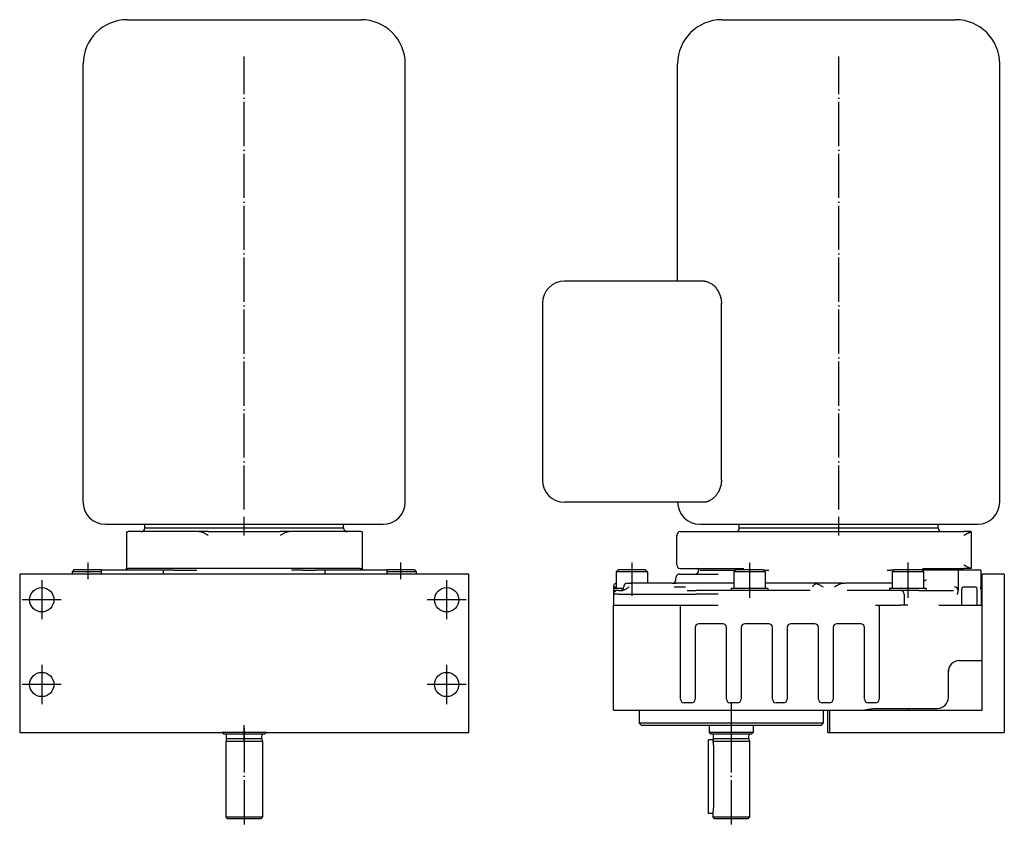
# Model space of a CAD drawing. Header units: inches. Extents: x -410 to 301, y -895 to 257.
# Tile 32 of 32: x -61 to 207, y -111 to 108. Entities that reach past the tile are written whole.
import ezdxf

# ---------------------------------------------------------------- set-up
doc = ezdxf.new("R2010")
doc.units = ezdxf.units.IN
doc.linetypes.add('DOT_CENTER', pattern=[14, 12, -1, 0, -1])
doc.layers.add('1', color=7, linetype='Continuous')

# ---------------------------------------------------------------- blocks, each defined once
blk = doc.blocks.new('20W_30W_Motor__28', base_point=(81, -29.5))
at = {"color": 7, "linetype": 'Continuous'}
for p, q in [((129.75, 108.5), (193.25, 108.5)), ((117.75, 37.5), (117.75, 96.5)), ((205.25, -22.5), (205.25, 96.5)), ((117.75, 37.5), (87, 37.5)), ((124.92, 37.5), (117.75, 37.5)), ((81, 31.5), (81, -16.5)), ((129.66, -16.5), (129.66, 31.5)), ((117.75, -22.5), (87, -22.5)), ((124.92, -22.5), (117.75, -22.5)), ((123.75, -28.5), (134.5, -28.5)), ((134.5, -28.5), (188.5, -28.5)), ((134.5, -29.5), (134.5, -28.5)), ((188.5, -28.5), (199.25, -28.5)), ((188.5, -29.5), (188.5, -28.5)), ((134.5, -29.5), (188.5, -29.5))]:
    blk.add_line(p, q, dxfattribs=at)
for centre, radius, start, end in [((129.75, 96.5), 12, 90, 180), ((193.25, 96.5), 12, 0, 90), ((87, 31.5), 6, 90, 180), ((87, -16.5), 6, 180, 270), ((123.75, -22.5), 6, 180, 270), ((199.25, -22.5), 6, 270, 0)]:
    blk.add_arc(centre, radius, start, end, dxfattribs=at)
for points, knots in [([(124.92, 37.5), (125.05, 37.49), (125.3, 37.48), (125.69, 37.4), (126.07, 37.27), (126.45, 37.1), (126.82, 36.88), (127.13, 36.66), (127.38, 36.46), (127.56, 36.3), (127.74, 36.12), (128.12, 35.73), (128.63, 35.06), (129.07, 34.23), (129.33, 33.54), (129.48, 33.01), (129.59, 32.46), (129.64, 32.02), (129.65, 31.7), (129.66, 31.57), (129.66, 31.5)], [0, 0, 0, 0, 0.37339, 0.754221, 1.191397, 1.574994, 2.019068, 2.477759, 2.719745, 2.965449, 3.219044, 3.476295, 4.586037, 5.751174, 6.252491, 6.822756, 7.377894, 7.938533, 8.140966, 8.343561, 8.343561, 8.343561, 8.343561]), ([(129.66, -16.5), (129.66, -16.57), (129.65, -16.7), (129.63, -17.21), (129.51, -18), (129.21, -18.9), (128.88, -19.58), (128.63, -20), (128.43, -20.31), (128.27, -20.52), (128.1, -20.73), (127.92, -20.93), (127.74, -21.12), (127.56, -21.29), (127.38, -21.45), (127.2, -21.61), (127, -21.75), (126.81, -21.88), (126.62, -22), (126.43, -22.1), (126.24, -22.19), (126.05, -22.27), (125.85, -22.34), (125.67, -22.4), (125.48, -22.44), (125.29, -22.48), (125.1, -22.5), (124.98, -22.5), (124.92, -22.5)], [0, 0, 0, 0, 0.20607, 0.406749, 1.514711, 2.592499, 3.236489, 3.776214, 4.069284, 4.334659, 4.588109, 4.868081, 5.136173, 5.375822, 5.608089, 5.862336, 6.096625, 6.327192, 6.561943, 6.769801, 6.972755, 7.19006, 7.40174, 7.590193, 7.783256, 7.97402, 8.168868, 8.344893, 8.344893, 8.344893, 8.344893])]:
    blk.add_open_spline(points, degree=3, knots=knots, dxfattribs=at)
at = {"layer": '1', "color": 2, "linetype": 'DOT_CENTER'}
for p, q in [((161.5, -24.5), (161.5, 98.5)), ((161.5, -31.5), (161.5, -26.5))]:
    blk.add_line(p, q, dxfattribs=at)
blk = doc.blocks.new('001_G21_BF_B3_20W_30W_Motor_verschmolzen__29', base_point=(100.3, -108.5))
at = {"color": 7, "linetype": 'Continuous'}
for p, q in [((117.5, -39.5), (117.5, -31.5)), ((118.5, -30.5), (120.5, -30.5)), ((120.5, -30.5), (133.5, -30.5)), ((133.5, -30.5), (189.5, -30.5)), ((134.5, -29.5), (188.5, -29.5)), ((189.5, -30.5), (195.5, -30.5)), ((197.5, -30.5), (195.5, -30.5)), ((197.5, -30.56), (197.5, -30.5)), ((197.5, -30.56), (197.5, -40.42)), ((101.55, -40.9), (101.05, -41.4)), ((109.55, -41.4), (101.05, -41.4)), ((101.05, -41.4), (101.05, -44.53)), ((109.05, -40.9), (101.55, -40.9)), ((109.05, -40.9), (109.55, -41.4)), ((109.55, -41.4), (109.55, -44.5)), ((118.3, -42), (122.5, -42)), ((118.5, -40.5), (120.5, -40.5)), ((120.5, -40.5), (123, -40.5)), ((122.5, -42), (123.17, -42)), ((123, -40.5), (135.69, -40.5)), ((123.17, -42), (128.77, -42)), ((123.89, -41), (124.06, -41)), ((124.06, -41), (129.65, -41)), ((129.65, -41), (133.45, -41)), ((133.45, -41), (133.05, -41.4)), ((141.55, -41.4), (133.05, -41.4)), ((133.05, -41.4), (133.05, -44.5)), ((133.55, -40.9), (133.45, -41)), ((141.05, -40.9), (133.55, -40.9)), ((141.05, -40.9), (141.15, -41)), ((141.15, -41), (142.5, -41)), ((141.15, -41), (141.55, -41.4)), ((141.55, -41.4), (141.55, -44.5)), ((174.69, -41), (175.71, -41)), ((176.45, -41), (175.71, -41)), ((176.55, -40.9), (176.05, -41.4)), ((176.05, -41.4), (176.05, -44.5)), ((184.55, -41.4), (176.05, -41.4)), ((184.05, -40.9), (176.55, -40.9)), ((184.05, -40.9), (184.15, -41)), ((184.15, -41), (184.55, -41.4)), ((193.95, -41), (184.15, -41)), ((184.27, -40.5), (195, -40.5)), ((184.55, -41.4), (184.55, -45.9)), ((193.95, -41), (193.95, -46.5)), ((194.5, -41), (193.95, -41)), ((200.11, -41), (194.5, -41)), ((195, -40.5), (195.5, -40.5)), ((197.5, -40.5), (195.5, -40.5)), ((197.5, -40.42), (197.5, -40.5)), ((200.11, -41), (200.11, -45.5)), ((206.5, -42), (200.5, -42)), ((200.5, -50.5), (200.5, -42)), ((206.5, -42), (206.5, -85)), ((101.05, -44.53), (101.05, -45.9)), ((104.09, -44.5), (105.09, -44.5)), ((116.3, -44.5), (105.09, -44.5)), ((116.3, -44.5), (117.35, -44.5)), ((117.3, -43.5), (117.3, -43)), ((129.03, -44.5), (117.35, -44.5)), ((130.4, -44.5), (129.03, -44.5)), ((133.05, -44.5), (130.4, -44.5)), ((133.05, -44.5), (133.05, -45.9)), ((142.5, -44.5), (141.55, -44.5)), ((141.55, -44.5), (141.55, -45.9)), ((155.76, -44.5), (142.5, -44.5)), ((162.57, -44.5), (155.76, -44.5)), ((162.57, -44.5), (163.18, -44.5)), ((174.69, -44.5), (163.18, -44.5)), ((175.37, -44.5), (174.69, -44.5)), ((176.05, -44.5), (175.37, -44.5)), ((176.05, -44.5), (176.05, -45.9)), ((100.3, -45.5), (100.3, -45.9)), ((100.3, -45.5), (101.05, -45.5)), ((101.05, -45.9), (100.3, -45.9)), ((100.3, -45.9), (100.3, -46.5)), ((101.3, -46.5), (100.3, -46.5)), ((100.3, -46.5), (100.3, -47.5)), ((101.8, -47.5), (100.3, -47.5)), ((100.3, -47.5), (100.3, -50.5)), ((103.01, -45.9), (101.05, -45.9)), ((101.8, -46.5), (101.3, -46.5)), ((101.8, -46.5), (102.09, -46.5)), ((101.8, -47.5), (119.85, -47.5)), ((102.09, -46.5), (102.3, -46.5)), ((116.85, -45.5), (119.85, -45.5)), ((119.85, -47.5), (121.25, -47.5)), ((120.35, -46.5), (121.75, -46.5)), ((121.25, -47.5), (122.75, -47.5)), ((121.75, -46.5), (121.96, -46.5)), ((121.96, -46.5), (122.75, -46.5)), ((132.3, -46.5), (122.75, -46.5)), ((127.25, -47.5), (122.75, -47.5)), ((128.75, -47.5), (127.25, -47.5)), ((132.3, -45.9), (132.3, -46.5)), ((133.05, -45.9), (132.3, -45.9)), ((142.3, -46.5), (132.3, -46.5)), ((141.55, -45.9), (133.05, -45.9)), ((142.3, -45.9), (141.55, -45.9)), ((142.3, -45.9), (142.3, -46.5)), ((153.47, -46.5), (142.3, -46.5)), ((153.8, -46.5), (153.47, -46.5)), ((164.13, -46.5), (163.8, -46.5)), ((175.3, -46.5), (164.13, -46.5)), ((176.05, -45.9), (175.3, -45.9)), ((175.3, -45.9), (175.3, -46.5)), ((178.3, -46.5), (175.3, -46.5)), ((184.55, -45.9), (176.05, -45.9)), ((180.3, -46.5), (178.3, -46.5)), ((179.3, -47.5), (179.3, -50.5)), ((183.3, -46.5), (180.3, -46.5)), ((183.3, -46.5), (185.3, -46.5)), ((185.3, -45.9), (184.55, -45.9)), ((185.3, -45.9), (185.3, -46.5)), ((185.3, -46.5), (188.69, -46.5)), ((188.69, -46.5), (190.57, -46.5)), ((190.57, -46.5), (192.67, -46.5)), ((194.98, -50.5), (194.98, -46.5)), ((195.32, -45.5), (198.74, -45.5)), ((199.08, -46.5), (199.08, -50.5)), ((200.3, -50.5), (200.3, -46.4)), ((100.3, -50.5), (101.8, -50.5)), ((100.3, -79), (100.3, -50.5)), ((101.8, -50.5), (118.5, -50.5)), ((118.5, -50.5), (127.25, -50.5)), ((118.5, -76), (118.5, -50.5)), ((127.25, -50.5), (128.75, -50.5)), ((171.5, -50.5), (172.5, -50.5)), ((172.5, -50.5), (178.3, -50.5)), ((172.5, -50.5), (172.5, -76)), ((179.3, -50.5), (178.3, -50.5)), ((180.3, -50.5), (179.3, -50.5)), ((188.69, -50.5), (191.51, -50.5)), ((191.51, -50.5), (194.98, -50.5)), ((194.98, -50.5), (199.08, -50.5)), ((199.08, -50.5), (200.3, -50.5)), ((200.3, -50.5), (200.5, -50.5)), ((200.5, -65.5), (200.5, -50.5)), ((130, -55.5), (123.5, -55.5)), ((142.5, -55.5), (136, -55.5)), ((155, -55.5), (148.5, -55.5)), ((167.5, -55.5), (161, -55.5)), ((122.5, -56.5), (122.5, -76)), ((131, -76), (131, -56.5)), ((135, -56.5), (135, -76)), ((143.5, -76), (143.5, -56.5)), ((147.5, -56.5), (147.5, -76)), ((156, -76), (156, -56.5)), ((160, -56.5), (160, -76)), ((168.5, -76), (168.5, -56.5)), ((194.3, -65.5), (200.5, -65.5)), ((200.5, -79), (200.5, -65.5)), ((191.3, -68.5), (191.3, -67.99)), ((191.3, -75.5), (191.3, -68.5)), ((121.5, -77), (119.5, -77)), ((134, -77), (132, -77)), ((146.5, -77), (144.5, -77)), ((159, -77), (157, -77)), ((171.5, -77), (169.5, -77)), ((100.3, -79), (107.3, -79)), ((107.3, -79), (157.3, -79)), ((107.3, -79), (107.3, -82.5)), ((157.3, -79), (158.5, -79)), ((157.3, -79), (157.3, -82.5)), ((158.5, -79), (158.5, -85)), ((158.5, -79), (159, -79)), ((159, -79), (159, -85)), ((159, -79), (168.3, -79)), ((168.3, -79), (180.3, -79)), ((171.8, -78.5), (173.5, -78.5)), ((173.5, -78.41), (173.5, -78.5)), ((173.5, -78.5), (180.8, -78.5)), ((180.3, -79), (200.5, -79)), ((180.8, -78.5), (188.3, -78.5)), ((157.3, -82.5), (107.3, -82.5)), ((107.8, -83), (107.3, -82.5)), ((156.8, -83), (157.3, -82.5)), ((107.8, -83), (126.3, -83)), ((126.3, -83), (126.3, -85)), ((126.3, -83), (138.3, -83)), ((132.3, -85), (126.3, -85)), ((126.8, -85.5), (126.3, -85)), ((127.1, -85.5), (126.8, -85.5)), ((132.3, -85.5), (127.1, -85.5)), ((138.3, -85), (132.3, -85)), ((137.5, -85.5), (132.3, -85.5)), ((137.8, -85.5), (137.5, -85.5)), ((137.8, -85.5), (138.3, -85)), ((138.3, -83), (138.3, -85)), ((138.3, -83), (156.8, -83)), ((158.5, -85), (159, -85)), ((159, -85), (206.5, -85)), ((126.1, -107), (126.1, -87)), ((127.43, -87), (126.1, -87)), ((127.5, -86.75), (127.43, -87)), ((137.3, -87.5), (127.43, -87.5)), ((127.5, -86.75), (127.5, -85.9)), ((137.1, -86.75), (127.5, -86.75)), ((137.1, -86.75), (137.1, -85.9)), ((137.1, -86.75), (137.3, -87.5)), ((137.3, -87.5), (137.3, -108)), ((127.53, -88.5), (127.53, -105.5)), ((127.3, -107), (126.1, -107)), ((127.3, -107), (127.3, -108)), ((127.8, -108.5), (127.3, -108)), ((132.3, -108), (127.3, -108)), ((132.3, -108.5), (127.8, -108.5)), ((137.3, -108), (132.3, -108)), ((136.8, -108.5), (132.3, -108.5)), ((136.8, -108.5), (137.3, -108))]:
    blk.add_line(p, q, dxfattribs=at)
for centre, radius, start, end in [((118.5, -31.5), 1, 90, 180), ((133.5, -29.5), 1, 270, 0), ((189.5, -29.5), 1, 180, 270), ((118.5, -39.5), 1, 180, 270), ((118.3, -43), 1, 90, 180), ((122.5, -41), 1, 270, 0), ((123, -41), 0.5, 0, 90), ((195, -41), 0.5, 90, 180), ((101.3, -45.5), 1, 104.4775, 180), ((104.09, -45.5), 1, 90, 180), ((116.3, -43.5), 1, 270, 0), ((101.3, -47.5), 1, 131.5533, 180), ((101.3, -47.5), 1, 109.1645, 131.5533), ((101.3, -47.5), 1, 90, 109.1645), ((102.09, -45.5), 1, 270, 0), ((178.3, -47.5), 1, 0, 90), ((123.5, -56.5), 1, 90, 180), ((130, -56.5), 1, 0, 90), ((136, -56.5), 1, 90, 180), ((142.5, -56.5), 1, 0, 90), ((148.5, -56.5), 1, 90, 180), ((155, -56.5), 1, 0, 90), ((161, -56.5), 1, 90, 180), ((167.5, -56.5), 1, 0, 90), ((194.3, -68.5), 3, 90, 180), ((119.5, -76), 1, 180, 270), ((121.5, -76), 1, 270, 0), ((132, -76), 1, 180, 270), ((134, -76), 1, 270, 0), ((144.5, -76), 1, 180, 270), ((146.5, -76), 1, 270, 0), ((157, -76), 1, 180, 270), ((159, -76), 1, 270, 0), ((169.5, -76), 1, 180, 270), ((171.5, -76), 1, 270, 0), ((188.3, -75.5), 3, 315, 360), ((180.8, -79), 0.5, 90, 180), ((188.3, -75.5), 3, 270, 315), ((127.1, -85.9), 0.4, 0, 90), ((137.5, -85.9), 0.4, 90, 180)]:
    blk.add_arc(centre, radius, start, end, dxfattribs=at)
for points, knots in [([(195.5, -31.5), (195.57, -31.46), (195.71, -31.38), (195.92, -31.26), (196.13, -31.14), (196.31, -31.05), (196.45, -30.98), (196.56, -30.92), (196.67, -30.87), (196.78, -30.83), (196.89, -30.78), (196.98, -30.74), (197.06, -30.71), (197.12, -30.69), (197.17, -30.67), (197.21, -30.66), (197.23, -30.66)], [0, 0, 0, 0, 0.241252, 0.483077, 0.724931, 0.966881, 1.087969, 1.208346, 1.322427, 1.449375, 1.570058, 1.690076, 1.743642, 1.810396, 1.869169, 1.930773, 1.930773, 1.930773, 1.930773]), ([(197.23, -30.66), (197.24, -30.65), (197.27, -30.64), (197.3, -30.63), (197.33, -30.62), (197.36, -30.61), (197.4, -30.6), (197.43, -30.59), (197.45, -30.58), (197.47, -30.57), (197.48, -30.57), (197.49, -30.56), (197.5, -30.56)], [0, 0, 0, 0, 0.0377981, 0.0709125, 0.1012159, 0.1418183, 0.1774075, 0.2127328, 0.230464, 0.2481952, 0.2660173, 0.2836611, 0.2836611, 0.2836611, 0.2836611]), ([(195.5, -39.5), (195.54, -39.52), (195.62, -39.57), (195.74, -39.64), (195.86, -39.71), (196.02, -39.8), (196.22, -39.91), (196.47, -40.03), (196.72, -40.15), (196.97, -40.26), (197.23, -40.35), (197.41, -40.4), (197.5, -40.42)], [0, 0, 0, 0, 0.138554, 0.276031, 0.414179, 0.552735, 0.832587, 1.105999, 1.38259, 1.657253, 1.932977, 2.208846, 2.208846, 2.208846, 2.208846]), ([(154.42, -45.5), (154.44, -45.45), (154.49, -45.36), (154.59, -45.22), (154.69, -45.09), (154.82, -44.96), (154.95, -44.85), (155.07, -44.76), (155.18, -44.7), (155.26, -44.66), (155.36, -44.61), (155.42, -44.59), (155.45, -44.58)], [0, 0, 0, 0, 0.174573, 0.314709, 0.504064, 0.655366, 0.860529, 1.023, 1.115679, 1.217921, 1.314303, 1.421093, 1.421093, 1.421093, 1.421093]), ([(155.76, -44.5), (155.73, -44.5), (155.68, -44.5), (155.61, -44.52), (155.53, -44.54), (155.48, -44.57), (155.45, -44.58)], [0, 0, 0, 0, 0.0780164, 0.1565975, 0.2300464, 0.3197917, 0.3197917, 0.3197917, 0.3197917]), ([(155.45, -44.58), (155.59, -44.63), (155.9, -44.74), (156.34, -44.97), (156.8, -45.23), (157.11, -45.41), (157.27, -45.5)], [0, 0, 0, 0, 0.445529, 0.971727, 1.494669, 2.039852, 2.039852, 2.039852, 2.039852]), ([(160.33, -45.5), (160.53, -45.38), (160.92, -45.16), (161.39, -44.91), (161.72, -44.75), (161.94, -44.65), (162.14, -44.58), (162.32, -44.53), (162.46, -44.5), (162.53, -44.5), (162.57, -44.5)], [0, 0, 0, 0, 0.694514, 1.342699, 1.589789, 1.817677, 2.044893, 2.243916, 2.362051, 2.468447, 2.468447, 2.468447, 2.468447]), ([(184.55, -43.95), (184.6, -43.92), (184.69, -43.87), (184.87, -43.77), (185.08, -43.65), (185.25, -43.55), (185.33, -43.5)], [0, 0, 0, 0, 0.158866, 0.3171512, 0.610723, 0.8981421, 0.8981421, 0.8981421, 0.8981421]), ([(100.64, -46.75), (100.66, -46.73), (100.71, -46.69), (100.79, -46.64), (100.86, -46.6), (100.91, -46.58), (100.95, -46.56), (100.96, -46.56), (100.97, -46.56)], [0, 0, 0, 0, 0.0931431, 0.2035824, 0.2755981, 0.3381236, 0.3655462, 0.3906614, 0.3906614, 0.3906614, 0.3906614]), ([(102.3, -46.5), (102.35, -46.5), (102.46, -46.5), (102.61, -46.48), (102.76, -46.45), (102.96, -46.39), (103.21, -46.3), (103.49, -46.17), (103.77, -46.02), (104.05, -45.85), (104.32, -45.68), (104.5, -45.56), (104.59, -45.5)], [0, 0, 0, 0, 0.160428, 0.310394, 0.468205, 0.620837, 0.935668, 1.248278, 1.567632, 1.889939, 2.212069, 2.535632, 2.535632, 2.535632, 2.535632]), ([(193.95, -46.5), (193.89, -46.24), (193.77, -45.72), (193.26, -45.57), (193.01, -45.5)], [0, 0, 0, 0, 0.752543, 1.473919, 1.473919, 1.473919, 1.473919]), ([(193.61, -47.5), (193.67, -47.46), (193.84, -47.34), (193.92, -46.95), (193.94, -46.66), (193.95, -46.5)], [0, 0, 0, 0, 0.220758, 0.60665, 1.101041, 1.101041, 1.101041, 1.101041]), ([(194.98, -46.5), (194.98, -46.41), (194.98, -46.25), (195.02, -46.01), (195.07, -45.8), (195.14, -45.65), (195.21, -45.53), (195.29, -45.51), (195.32, -45.5)], [0, 0, 0, 0, 0.259081, 0.50267, 0.716791, 0.890781, 1.020336, 1.115189, 1.115189, 1.115189, 1.115189]), ([(198.74, -45.5), (198.77, -45.51), (198.84, -45.53), (198.92, -45.65), (198.99, -45.8), (199.04, -46.01), (199.07, -46.25), (199.08, -46.41), (199.08, -46.5)], [0, 0, 0, 0, 0.094853, 0.224408, 0.398398, 0.612519, 0.856108, 1.115189, 1.115189, 1.115189, 1.115189]), ([(200.3, -46.4), (200.27, -46.35), (200.21, -46.23), (200.15, -46.02), (200.11, -45.77), (200.11, -45.59), (200.11, -45.5)], [0, 0, 0, 0, 0.1744998, 0.3967078, 0.6546265, 0.9314701, 0.9314701, 0.9314701, 0.9314701]), ([(168.3, -79), (168.59, -78.94), (169.17, -78.82), (169.9, -78.69), (170.48, -78.6), (170.92, -78.55), (171.36, -78.51), (171.65, -78.5), (171.8, -78.5)], [0, 0, 0, 0, 0.891462, 1.769365, 2.21505, 2.654438, 3.095015, 3.541136, 3.541136, 3.541136, 3.541136]), ([(127.43, -87.5), (127.43, -87.44), (127.44, -87.32), (127.44, -87.17), (127.44, -87.07), (127.43, -87.02), (127.43, -87)], [0, 0, 0, 0, 0.1849686, 0.3695144, 0.4348973, 0.5002802, 0.5002802, 0.5002802, 0.5002802]), ([(127.53, -88.5), (127.53, -88.41), (127.53, -88.23), (127.5, -87.98), (127.47, -87.73), (127.44, -87.58), (127.43, -87.5)], [0, 0, 0, 0, 0.26823, 0.538151, 0.770829, 1.006984, 1.006984, 1.006984, 1.006984]), ([(127.3, -107), (127.3, -107), (127.3, -106.99), (127.31, -106.96), (127.32, -106.93), (127.34, -106.85), (127.38, -106.72), (127.42, -106.54), (127.46, -106.32), (127.5, -106.06), (127.53, -105.79), (127.53, -105.6), (127.53, -105.5)], [0, 0, 0, 0, 0.015054, 0.030109, 0.07455, 0.118789, 0.287123, 0.452885, 0.700901, 0.94487, 1.23493, 1.5229, 1.5229, 1.5229, 1.5229])]:
    blk.add_open_spline(points, degree=3, knots=knots, dxfattribs=at)
at = {"layer": '1', "color": 2, "linetype": 'DOT_CENTER'}
for p, q in [((105.3, -38.9), (105.3, -47.9)), ((137.3, -39), (137.3, -48.5)), ((180.3, -38.9), (180.3, -48.5)), ((132.3, -77), (132.3, -87.5)), ((132.3, -83.9), (132.3, -110.5))]:
    blk.add_line(p, q, dxfattribs=at)
blk = doc.blocks.new('001_G21_BF_B3_20W_30W_Motor_verschmolzen__30', base_point=(81, -108.5))
for name, p in [('20W_30W_Motor__28', (81, -29.5)), ('001_G21_BF_B3_20W_30W_Motor_verschmolzen__29', (100.3, -108.5))]:
    blk.add_blockref(name, p)
blk = doc.blocks.new('RückansichtA', base_point=(143.75, 0))
blk.add_blockref('001_G21_BF_B3_20W_30W_Motor_verschmolzen__30', (81, -108.5))
blk = doc.blocks.new('001_G21_BF_B3_20W_30W_Motor_verschmolzen__31', base_point=(-61, -108.5))
at = {"color": 7, "linetype": 'Continuous'}
for p, q in [((-32, -30.56), (-32, -40.42)), ((-28, -30.5), (-31.54, -30.5)), ((-12.4, -30.5), (-28, -30.5)), ((-27, -29.5), (27, -29.5)), ((-9.76, -30.5), (-12.4, -30.5)), ((-9.76, -30.5), (9.76, -30.5)), ((12.4, -30.5), (9.76, -30.5)), ((28, -30.5), (12.4, -30.5)), ((31.54, -30.5), (28, -30.5)), ((32, -30.56), (32, -40.42)), ((61, -42), (-61, -42)), ((-61, -42), (-61, -85)), ((-46.25, -40.9), (-46.75, -41.4)), ((-38.82, -41.4), (-46.75, -41.4)), ((-46.75, -41.4), (-46.75, -42)), ((-38.75, -40.9), (-46.25, -40.9)), ((-32, -41), (-38.82, -41)), ((-38.82, -41), (-38.82, -42)), ((-38.75, -40.9), (-38.65, -41)), ((-32, -41), (-32, -40.42)), ((-21.9, -41), (-32, -41)), ((-31, -40.5), (-31.54, -40.5)), ((31, -40.5), (-31, -40.5)), ((-19.16, -41), (-21.9, -41)), ((-21.9, -42), (-21.9, -41)), ((-19.16, -41), (-15.89, -41)), ((-15.89, -41), (-14.98, -41)), ((-14.98, -41), (-12.83, -41)), ((14.98, -41), (12.83, -41)), ((15.89, -41), (14.98, -41)), ((15.89, -41), (19.16, -41)), ((21.9, -41), (19.16, -41)), ((32, -41), (21.9, -41)), ((21.9, -41), (21.9, -42)), ((31.54, -40.5), (31, -40.5)), ((32, -40.42), (32, -41)), ((38.82, -41), (32, -41)), ((38.75, -40.9), (38.65, -41)), ((46.25, -40.9), (38.75, -40.9)), ((38.82, -42), (38.82, -41)), ((46.75, -41.4), (38.82, -41.4)), ((46.25, -40.9), (46.75, -41.4)), ((46.75, -41.4), (46.75, -42)), ((61, -85), (61, -42)), ((-61, -85), (-6, -85)), ((-5.5, -85.5), (-6, -85)), ((6, -85), (-6, -85)), ((-5.2, -85.5), (-5.5, -85.5)), ((5.2, -85.5), (-5.2, -85.5)), ((5.5, -85.5), (5.2, -85.5)), ((5.5, -85.5), (6, -85)), ((6, -85), (61, -85)), ((-4.8, -86.75), (-5, -87.5)), ((-5, -87.5), (-5, -108)), ((5, -87.5), (-5, -87.5)), ((-4.8, -86.75), (-4.8, -85.9)), ((4.8, -86.75), (-4.8, -86.75)), ((4.8, -86.75), (4.8, -85.9)), ((4.8, -86.75), (5, -87.5)), ((5, -87.5), (5, -108)), ((-4.5, -108.5), (-5, -108)), ((5, -108), (-5, -108)), ((4.5, -108.5), (-4.5, -108.5)), ((4.5, -108.5), (5, -108))]:
    blk.add_line(p, q, dxfattribs=at)
for centre in [(-55, -49), (55, -49), (-55, -72), (55, -72)]:
    blk.add_circle(centre, 3.3, dxfattribs=at)
for centre, radius, start, end in [((-28, -29.5), 1, 270, 0), ((28, -29.5), 1, 180, 270), ((-5.2, -85.9), 0.4, 0, 90), ((5.2, -85.9), 0.4, 90, 180)]:
    blk.add_arc(centre, radius, start, end, dxfattribs=at)
for points, knots in [([(-32, -30.56), (-31.99, -30.56), (-31.97, -30.56), (-31.94, -30.55), (-31.91, -30.54), (-31.88, -30.53), (-31.83, -30.52), (-31.77, -30.52), (-31.71, -30.51), (-31.65, -30.5), (-31.59, -30.5), (-31.55, -30.5), (-31.54, -30.5)], [0, 0, 0, 0, 0.0300159, 0.0588082, 0.0865493, 0.1174485, 0.173401, 0.2348476, 0.2998135, 0.3523422, 0.4201487, 0.4696761, 0.4696761, 0.4696761, 0.4696761]), ([(-9.76, -31.5), (-9.86, -31.44), (-10.07, -31.32), (-10.38, -31.15), (-10.7, -30.98), (-11.02, -30.83), (-11.35, -30.7), (-11.64, -30.61), (-11.87, -30.55), (-12.04, -30.52), (-12.22, -30.5), (-12.34, -30.5), (-12.4, -30.5)], [0, 0, 0, 0, 0.357944, 0.714969, 1.073128, 1.429933, 1.784849, 2.145048, 2.320723, 2.503029, 2.675799, 2.860934, 2.860934, 2.860934, 2.860934]), ([(12.4, -30.5), (12.34, -30.5), (12.22, -30.5), (12.04, -30.52), (11.87, -30.55), (11.64, -30.61), (11.35, -30.7), (11.02, -30.83), (10.7, -30.98), (10.38, -31.15), (10.07, -31.32), (9.86, -31.44), (9.76, -31.5)], [0, 0, 0, 0, 0.185136, 0.357905, 0.540212, 0.715886, 1.076086, 1.431002, 1.787806, 2.145965, 2.50299, 2.860934, 2.860934, 2.860934, 2.860934]), ([(32, -30.56), (31.99, -30.56), (31.97, -30.56), (31.94, -30.55), (31.91, -30.54), (31.88, -30.53), (31.83, -30.52), (31.77, -30.52), (31.71, -30.51), (31.65, -30.5), (31.59, -30.5), (31.55, -30.5), (31.54, -30.5)], [0, 0, 0, 0, 0.0292571, 0.0588082, 0.0865493, 0.1174485, 0.180793, 0.2348476, 0.2998134, 0.3523421, 0.4201486, 0.469676, 0.469676, 0.469676, 0.469676]), ([(-32, -40.42), (-31.97, -40.43), (-31.89, -40.46), (-31.77, -40.48), (-31.65, -40.5), (-31.57, -40.5), (-31.54, -40.5)], [0, 0, 0, 0, 0.1084483, 0.2374211, 0.3659337, 0.4732899, 0.4732899, 0.4732899, 0.4732899]), ([(31.54, -40.5), (31.57, -40.5), (31.65, -40.5), (31.77, -40.48), (31.89, -40.46), (31.96, -40.43), (32, -40.42)], [0, 0, 0, 0, 0.1075873, 0.2363849, 0.3552205, 0.4732929, 0.4732929, 0.4732929, 0.4732929])]:
    blk.add_open_spline(points, degree=3, knots=knots, dxfattribs=at)
at = {"layer": '1', "color": 2, "linetype": 'DOT_CENTER'}
for p, q in [((-42.5, -38.9), (-42.5, -43.4)), ((42.5, -38.9), (42.5, -43.4)), ((-55, -43.7), (-55, -54.3)), ((55, -43.7), (55, -54.3)), ((-49.7, -49), (-60.3, -49)), ((60.3, -49), (49.7, -49)), ((-55, -66.7), (-55, -77.3)), ((55, -66.7), (55, -77.3)), ((-49.7, -72), (-60.3, -72)), ((60.3, -72), (49.7, -72)), ((0, -87.5), (0, -83)), ((0, -83.9), (0, -110.5))]:
    blk.add_line(p, q, dxfattribs=at)
blk = doc.blocks.new('20W_30W_Motor__32', base_point=(-43.75, -29.5))
at = {"color": 7, "linetype": 'Continuous'}
for p, q in [((-31.75, 108.5), (31.75, 108.5)), ((-43.75, -22.5), (-43.75, 96.5)), ((43.75, -22.5), (43.75, 96.5)), ((-37.75, -28.5), (-27, -28.5)), ((-27, -28.5), (27, -28.5)), ((-27, -29.5), (-27, -28.5)), ((27, -28.5), (37.75, -28.5)), ((27, -29.5), (27, -28.5)), ((-27, -29.5), (27, -29.5))]:
    blk.add_line(p, q, dxfattribs=at)
for centre, radius, start, end in [((-31.75, 96.5), 12, 90, 180), ((31.75, 96.5), 12, 0, 90), ((-37.75, -22.5), 6, 180, 270), ((37.75, -22.5), 6, 270, 360)]:
    blk.add_arc(centre, radius, start, end, dxfattribs=at)
at = {"layer": '1', "color": 2, "linetype": 'DOT_CENTER'}
for p, q in [((0, -24.5), (0, 98.5)), ((0, -31.5), (0, -26.5))]:
    blk.add_line(p, q, dxfattribs=at)
blk = doc.blocks.new('001_G21_BF_B3_20W_30W_Motor_verschmolzen__33', base_point=(-61, -108.5))
for name, p in [('20W_30W_Motor__32', (-43.75, -29.5)), ('001_G21_BF_B3_20W_30W_Motor_verschmolzen__31', (-61, -108.5))]:
    blk.add_blockref(name, p)
blk = doc.blocks.new('Seitenansicht_linksA', base_point=(0, 0))
blk.add_blockref('001_G21_BF_B3_20W_30W_Motor_verschmolzen__33', (-61, -108.5))

msp = doc.modelspace()

# ---------------------------------------------------------------- block references
for name, p in [('Seitenansicht_linksA', (0, 0)), ('RückansichtA', (143.75, 0))]:
    msp.add_blockref(name, p)

doc.saveas('drawing.dxf')
